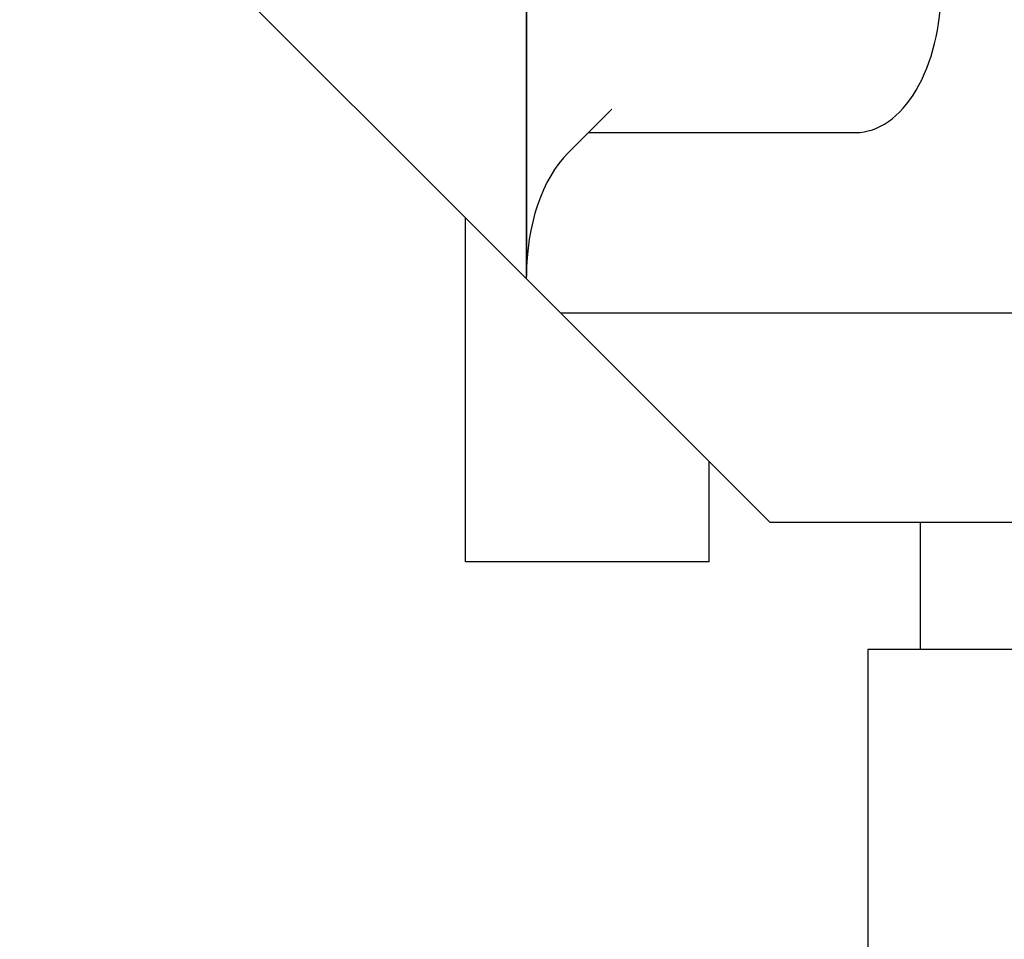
# Model space of a CAD drawing. Header units: millimetres. Extents: x 9131 to 12658, y 3907 to 6401.
# Tile 42 of 158: x 11320 to 11360, y 5265 to 5303. Entities that reach past the tile are written whole.
import ezdxf

# ---------------------------------------------------------------- set-up
doc = ezdxf.new("R2010")
doc.units = ezdxf.units.MM
doc.dimstyles.get("Standard").update_dxf_attribs({"dimtxt": 20, "dimasz": 10, "dimexe": 10, "dimexo": 10, "dimgap": 10, "dimtad": 0, "dimtih": 1, "dimtoh": 1, "dimdsep": 46, "dimtxsty": 'Standard', "dimcen": 0.09, "dimadec": 0, "dimazin": 0, "dimtfac": 1, "dimtofl": 0, "dimtmove": 0, "dimatfit": 3, "dimfxl": 0, "dimtolj": 1, "dimtzin": 0, "dimarcsym": 0})

# ---------------------------------------------------------------- blocks, each defined once
blk = doc.blocks.new('*D23')
at = {"color": 0, "lineweight": -2}
for p, q in [((11116.884, 5460.047), (11116.884, 4910.292)), ((11709.884, 5460.047), (11709.884, 4910.292)), ((11126.884, 4920.292), (11376.718, 4920.292)), ((11699.884, 4920.292), (11450.051, 4920.292))]:
    blk.add_line(p, q, dxfattribs=at)
at = {"color": 0, "lineweight": 18}
for points in [[(11126.884, 4921.959), (11126.884, 4918.626), (11116.884, 4920.292)], [(11699.884, 4921.959), (11699.884, 4918.626), (11709.884, 4920.292)]]:
    blk.add_solid(points, dxfattribs=at)
at = {"layer": 'Defpoints', "color": 0, "lineweight": 18}
for p in [(11116.884, 5470.047), (11709.884, 5470.047), (11709.884, 4920.292)]:
    blk.add_point(p, dxfattribs=at)
at = {"color": 0, "lineweight": 18, "insert": (11413.384, 4920.292), "char_height": 20, "attachment_point": 5}
blk.add_mtext('\\A1;593', dxfattribs=at)
blk = doc.blocks.new('*D24')
at = {"color": 0, "lineweight": -2}
for p, q in [((11116.884, 5460.047), (11116.884, 4957.559)), ((11374.034, 5248.075), (11374.034, 4957.559)), ((11126.884, 4967.559), (11208.793, 4967.559)), ((11364.034, 4967.559), (11282.126, 4967.559))]:
    blk.add_line(p, q, dxfattribs=at)
at = {"color": 0, "lineweight": 18}
for points in [[(11126.884, 4969.225), (11126.884, 4965.892), (11116.884, 4967.559)], [(11364.034, 4969.225), (11364.034, 4965.892), (11374.034, 4967.559)]]:
    blk.add_solid(points, dxfattribs=at)
at = {"layer": 'Defpoints', "color": 0, "lineweight": 18}
for p in [(11116.884, 5470.047), (11374.034, 5258.075), (11374.034, 4967.559)]:
    blk.add_point(p, dxfattribs=at)
at = {"color": 0, "lineweight": 18, "insert": (11245.459, 4967.559), "char_height": 20, "attachment_point": 5}
blk.add_mtext('\\A1;258', dxfattribs=at)

msp = doc.modelspace()

# ---------------------------------------------------------------- linework, layer by layer
for p, q in [((11340.534, 5325.952), (11340.534, 5292.415)), ((11340.534, 5292.398), (11340.534, 5325.951)), ((11337.855, 5294.977), (11329.034, 5303.797)), ((11344.034, 5299.251), (11342.247, 5297.463)), ((11343.073, 5298.29), (11354.034, 5298.29)), ((11340.534, 5292.297), (11337.855, 5294.977)), ((11338.034, 5291.287), (11338.034, 5294.8)), ((11340.534, 5292.297), (11340.534, 5292.398)), ((11340.534, 5292.297), (11341.937, 5290.895)), ((11338.034, 5280.697), (11338.034, 5291.287)), ((11341.937, 5290.895), (11350.534, 5282.297)), ((11341.937, 5290.895), (11374.034, 5290.895)), ((11348.034, 5280.697), (11348.034, 5284.797)), ((11374.034, 5282.297), (11350.534, 5282.297)), ((11356.684, 5282.298), (11356.684, 5277.097)), ((11348.034, 5280.697), (11338.034, 5280.697)), ((11348.034, 5280.697), (11338.034, 5280.697)), ((11354.534, 5277.097), (11354.534, 5276.799)), ((11393.534, 5277.097), (11354.534, 5277.097)), ((11354.534, 5276.799), (11354.534, 5254.825))]:
    msp.add_line(p, q)
for centre, start_param, end_param in [((11354.034, 5304.182), 3.141593, 4.715673), ((11344.034, 5292.398), 0.536026, 1.570796)]:
    msp.add_ellipse(centre, major_axis=(0, 5.892), ratio=0.59404, start_param=start_param, end_param=end_param)

# ---------------------------------------------------------------- dimensions: what is measured, and where the dimension line sits
at = {"lineweight": 18}
dim = msp.add_linear_dim(base=(11709.884, 4920.292), p1=(11116.884, 5470.047), p2=(11709.884, 5470.047), dimstyle='Standard', dxfattribs=at)
dim.commit()
dim.dimension.update_dxf_attribs({"geometry": '*D23', "text_midpoint": (11413.384, 4920.292)})
dim = msp.add_linear_dim(base=(11374.034, 4967.559), p1=(11116.884, 5470.047), p2=(11374.034, 5258.075), text='258', dimstyle='Standard', dxfattribs=at)
dim.commit()
dim.dimension.update_dxf_attribs({"geometry": '*D24', "text_midpoint": (11245.459, 4967.559)})

doc.saveas('drawing.dxf')
